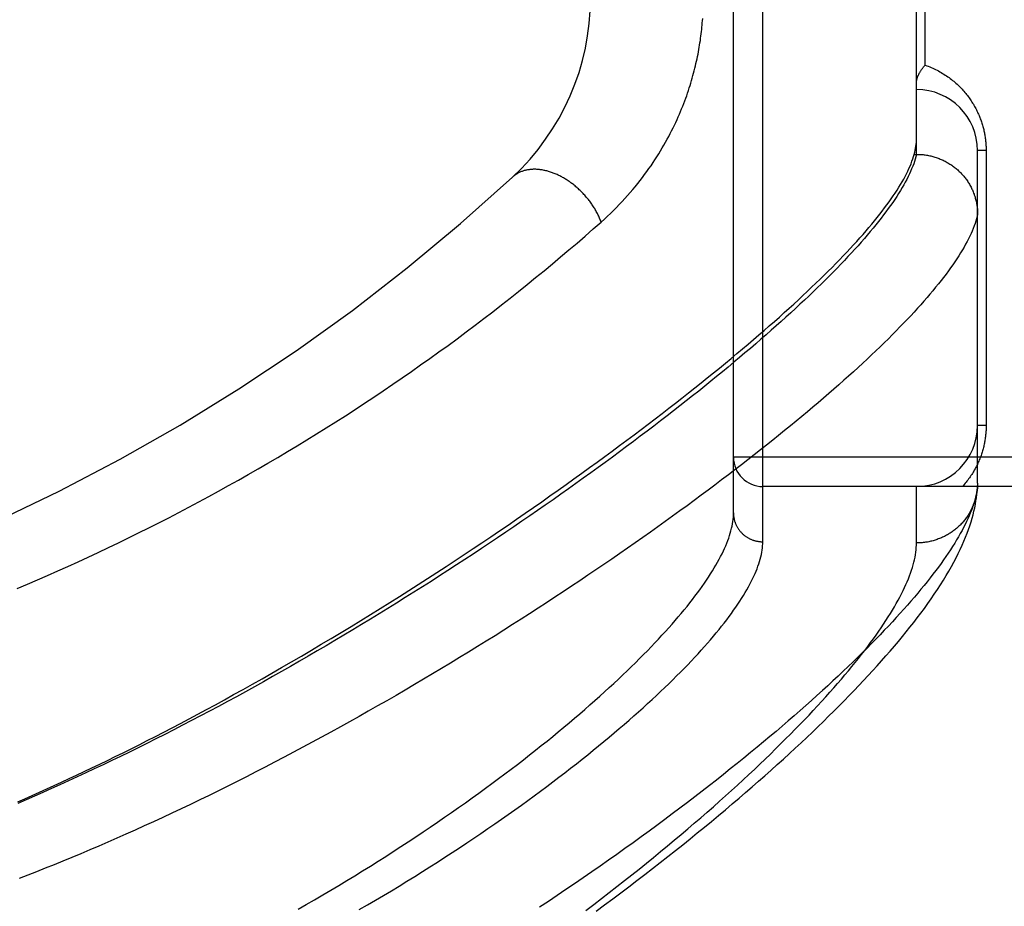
# Model space of a CAD drawing. Header units: inches. Extents: x 0 to 262, y 0 to 169.
# Tile 146 of 256: x 46.417 to 47.425, y 115.421 to 116.328. Entities that reach past the tile are written whole.
import ezdxf

# ---------------------------------------------------------------- set-up
doc = ezdxf.new("R2010")
doc.units = ezdxf.units.IN
doc.header["$LTSCALE"] = 14.384615
doc.header["$MEASUREMENT"] = 0
doc.linetypes.add('HIDDEN', pattern=[0.2, 0.1, -0.1])
for name, color, linetype in [('DEFAULT_2', 8, 'HIDDEN'), ('LEFTHAND_DOOR_ASSEMBLY', 7, 'CONTINUOUS'), ('SUBPANEL', 7, 'CONTINUOUS')]:
    doc.layers.add(name, color=color, linetype=linetype)

msp = doc.modelspace()

# ---------------------------------------------------------------- linework, layer by layer
at = {"layer": 'DEFAULT_2', "color": 8, "linetype": 'HIDDEN'}
msp.add_line((46.5887, 50.6735), (46.5887, 119.7775), dxfattribs=at)
at = {"layer": 'LEFTHAND_DOOR_ASSEMBLY', "color": 8, "linetype": 'HIDDEN'}
for p, q in [((47.1779, 115.794), (47.1779, 116.9071)), ((47.1479, 115.8234), (47.1479, 116.8777)), ((47.3354, 116.1905), (47.3354, 116.5106)), ((47.3442, 116.2818), (47.3442, 116.4193)), ((47.3979, 115.8539), (47.3979, 116.1943)), ((47.4067, 116.1943), (47.3979, 116.1943)), ((47.4067, 116.1943), (47.4067, 115.913)), ((47.333, 116.1905), (47.3354, 116.1905)), ((47.3354, 116.1905), (47.3366, 116.1905)), ((47.4067, 115.913), (47.3979, 115.913)), ((48.2399, 115.8805), (47.1479, 115.8805)), ((48.2399, 115.8505), (47.1779, 115.8505)), ((47.3354, 115.7927), (47.3354, 115.8505)), ((47.3979, 115.8539), (47.3979, 115.8515))]:
    msp.add_line(p, q, dxfattribs=at)
for points in [[(47.0124, 116.1212), (47.0157, 116.1242), (47.0189, 116.1271), (47.022, 116.1301), (47.0251, 116.1331), (47.0281, 116.1361), (47.031, 116.1391), (47.0339, 116.1421), (47.0367, 116.1452), (47.0394, 116.1482), (47.0421, 116.1513), (47.0448, 116.1544), (47.0473, 116.1574), (47.0498, 116.1605), (47.0522, 116.1636), (47.0546, 116.1667), (47.0569, 116.1697), (47.0592, 116.1728), (47.0613, 116.1759), (47.0635, 116.1789), (47.0655, 116.182), (47.0675, 116.185), (47.0695, 116.188), (47.0714, 116.191), (47.0732, 116.194), (47.075, 116.197), (47.0767, 116.2), (47.0784, 116.2029), (47.08, 116.2059), (47.0816, 116.2088), (47.0831, 116.2117), (47.0846, 116.2146), (47.086, 116.2175), (47.0874, 116.2203), (47.0888, 116.2232), (47.0901, 116.226), (47.0913, 116.2288), (47.0925, 116.2316), (47.0937, 116.2343), (47.0948, 116.2371), (47.0959, 116.2398), (47.097, 116.2425), (47.098, 116.2452), (47.099, 116.2479), (47.1, 116.2505), (47.1009, 116.2532), (47.1018, 116.2558), (47.1026, 116.2584), (47.1034, 116.261), (47.1042, 116.2635), (47.105, 116.2661), (47.1057, 116.2686), (47.1064, 116.2712), (47.1071, 116.2737), (47.1078, 116.2761), (47.1084, 116.2786), (47.109, 116.2811), (47.1095, 116.2835), (47.1101, 116.2859), (47.1106, 116.2883), (47.1111, 116.2907), (47.1116, 116.2931), (47.112, 116.2954), (47.1125, 116.2978), (47.1129, 116.3001), (47.1132, 116.3024), (47.1136, 116.3047), (47.114, 116.307), (47.1143, 116.3093), (47.1146, 116.3115), (47.1149, 116.3138), (47.1151, 116.3161), (47.1154, 116.3183), (47.1156, 116.3205), (47.1159, 116.3228), (47.116, 116.325), (47.1162, 116.3272), (47.1164, 116.3294)], [(47.3354, 116.2642), (47.3354, 116.2646), (47.3354, 116.265), (47.3355, 116.2654), (47.3355, 116.2659), (47.3356, 116.2663), (47.3357, 116.2667), (47.3358, 116.2672), (47.3359, 116.2677), (47.336, 116.2681), (47.3361, 116.2686), (47.3363, 116.2691), (47.3365, 116.2696), (47.3367, 116.2701), (47.3369, 116.2707), (47.3371, 116.2712), (47.3373, 116.2717), (47.3376, 116.2722), (47.3378, 116.2728), (47.3381, 116.2733), (47.3384, 116.2739), (47.3388, 116.2744), (47.3391, 116.275), (47.3394, 116.2756), (47.3398, 116.2761), (47.3402, 116.2767), (47.3406, 116.2773), (47.341, 116.2778), (47.3414, 116.2784), (47.3418, 116.279), (47.3423, 116.2795), (47.3427, 116.2801), (47.3432, 116.2807), (47.3437, 116.2812), (47.3442, 116.2818)], [(47.3442, 116.2818), (47.3458, 116.2812), (47.3474, 116.2806), (47.3489, 116.28), (47.3505, 116.2794), (47.352, 116.2787), (47.3535, 116.278), (47.355, 116.2773), (47.3565, 116.2766), (47.3579, 116.2758), (47.3593, 116.275), (47.3607, 116.2742), (47.3621, 116.2734), (47.3635, 116.2726), (47.3648, 116.2717), (47.3661, 116.2708), (47.3674, 116.2699), (47.3687, 116.269), (47.3699, 116.2681), (47.3712, 116.2672), (47.3723, 116.2662), (47.3735, 116.2653), (47.3747, 116.2643), (47.3758, 116.2633), (47.3769, 116.2623), (47.378, 116.2613), (47.379, 116.2603), (47.3801, 116.2592), (47.3811, 116.2582), (47.3821, 116.2571), (47.383, 116.2561), (47.384, 116.255), (47.3849, 116.2539), (47.3858, 116.2529), (47.3867, 116.2518), (47.3875, 116.2507), (47.3884, 116.2496), (47.3892, 116.2485), (47.39, 116.2474), (47.3907, 116.2463), (47.3915, 116.2452), (47.3922, 116.244), (47.3929, 116.2429), (47.3936, 116.2418), (47.3942, 116.2407), (47.3949, 116.2395), (47.3955, 116.2384), (47.3961, 116.2373), (47.3967, 116.2361), (47.3973, 116.235), (47.3978, 116.2338), (47.3983, 116.2327), (47.3989, 116.2316), (47.3994, 116.2304), (47.3998, 116.2293), (47.4003, 116.2281), (47.4007, 116.227), (47.4011, 116.2259), (47.4015, 116.2247), (47.4019, 116.2236), (47.4023, 116.2225), (47.4027, 116.2214), (47.403, 116.2202), (47.4033, 116.2191), (47.4036, 116.218), (47.4039, 116.2169), (47.4042, 116.2158), (47.4044, 116.2147), (47.4047, 116.2136), (47.4049, 116.2125), (47.4051, 116.2115), (47.4053, 116.2104), (47.4055, 116.2093), (47.4056, 116.2082), (47.4058, 116.2071), (47.4059, 116.2061), (47.4061, 116.205), (47.4062, 116.2039), (47.4063, 116.2029), (47.4064, 116.2018), (47.4065, 116.2007), (47.4065, 116.1997), (47.4066, 116.1986), (47.4066, 116.1975), (47.4067, 116.1965), (47.4067, 116.1954), (47.4067, 116.1943)], [(47.333, 116.1905), (47.3336, 116.1926), (47.3341, 116.1947), (47.3345, 116.1968), (47.3348, 116.1988), (47.3351, 116.2008), (47.3353, 116.2027), (47.3354, 116.2046), (47.3354, 116.2065)], [(46.4148, 115.5278), (46.4222, 115.531), (46.4296, 115.5343), (46.4371, 115.5376), (46.4446, 115.541), (46.4522, 115.5444), (46.4598, 115.5479), (46.4675, 115.5515), (46.4752, 115.5551), (46.483, 115.5587), (46.4909, 115.5625), (46.4988, 115.5663), (46.5067, 115.5701), (46.5147, 115.574), (46.5228, 115.578), (46.5309, 115.5821), (46.5391, 115.5862), (46.5474, 115.5904), (46.5558, 115.5947), (46.5644, 115.5991), (46.573, 115.6036), (46.5817, 115.6081), (46.5904, 115.6127), (46.5993, 115.6175), (46.6083, 115.6223), (46.6174, 115.6272), (46.6267, 115.6323), (46.636, 115.6375), (46.6456, 115.6427), (46.6552, 115.6482), (46.6651, 115.6537), (46.675, 115.6594), (46.6851, 115.6651), (46.6952, 115.671), (46.7054, 115.6769), (46.7156, 115.683), (46.7258, 115.689), (46.736, 115.6951), (46.7462, 115.7012), (46.7563, 115.7073), (46.7663, 115.7135), (46.7762, 115.7196), (46.7861, 115.7257), (46.796, 115.7319), (46.8057, 115.738), (46.8154, 115.7442), (46.8251, 115.7503), (46.8346, 115.7564), (46.8441, 115.7626), (46.8535, 115.7687), (46.8628, 115.7748), (46.8721, 115.7809), (46.8812, 115.787), (46.8903, 115.793), (46.8993, 115.7991), (46.9082, 115.8051), (46.9171, 115.8111), (46.9258, 115.8171), (46.9345, 115.8231), (46.943, 115.829), (46.9515, 115.8349), (46.9599, 115.8408), (46.9682, 115.8466), (46.9764, 115.8525), (46.9845, 115.8583), (46.9926, 115.864), (47.0005, 115.8698), (47.0084, 115.8755), (47.0161, 115.8812), (47.0238, 115.8868), (47.0313, 115.8924), (47.0388, 115.898), (47.0462, 115.9035), (47.0535, 115.909), (47.0607, 115.9144), (47.0678, 115.9199), (47.0748, 115.9252), (47.0817, 115.9306), (47.0885, 115.9359), (47.0952, 115.9411), (47.1018, 115.9464), (47.1084, 115.9515), (47.1148, 115.9567), (47.1211, 115.9618), (47.1274, 115.9668), (47.1335, 115.9718), (47.1396, 115.9768), (47.1455, 115.9817), (47.1514, 115.9866), (47.1572, 115.9914), (47.1628, 115.9962), (47.1684, 116.001), (47.1739, 116.0057), (47.1793, 116.0103), (47.1846, 116.0149), (47.1898, 116.0195), (47.1949, 116.024), (47.1999, 116.0285), (47.2048, 116.033), (47.2096, 116.0373), (47.2144, 116.0417), (47.219, 116.046), (47.2235, 116.0502), (47.228, 116.0545), (47.2324, 116.0586), (47.2366, 116.0627), (47.2408, 116.0668), (47.2449, 116.0708), (47.2489, 116.0748), (47.2528, 116.0788), (47.2566, 116.0826), (47.2603, 116.0865), (47.2639, 116.0903), (47.2674, 116.094), (47.2709, 116.0978), (47.2742, 116.1014), (47.2775, 116.105), (47.2806, 116.1086), (47.2837, 116.1121), (47.2867, 116.1156), (47.2896, 116.1191), (47.2924, 116.1224), (47.2951, 116.1258), (47.2977, 116.1291), (47.3003, 116.1323), (47.3027, 116.1356), (47.3051, 116.1387), (47.3073, 116.1418), (47.3095, 116.1449), (47.3116, 116.148), (47.3136, 116.1509), (47.3155, 116.1539), (47.3173, 116.1568), (47.3191, 116.1596), (47.3207, 116.1625), (47.3223, 116.1652), (47.3238, 116.1679), (47.3251, 116.1706), (47.3264, 116.1733), (47.3276, 116.1759), (47.3288, 116.1784), (47.3298, 116.1809), (47.3307, 116.1834), (47.3316, 116.1858), (47.3324, 116.1882), (47.333, 116.1905)], [(47.3354, 116.1905), (47.3348, 116.1881), (47.3341, 116.1857), (47.3333, 116.1833), (47.3325, 116.1808), (47.3315, 116.1783), (47.3304, 116.1757), (47.3293, 116.1731), (47.3281, 116.1704), (47.3268, 116.1677), (47.3254, 116.1649), (47.3239, 116.1621), (47.3223, 116.1593), (47.3206, 116.1564), (47.3189, 116.1535), (47.317, 116.1505), (47.3151, 116.1475), (47.3131, 116.1444), (47.311, 116.1413), (47.3088, 116.1382), (47.3065, 116.135), (47.3041, 116.1318), (47.3017, 116.1285), (47.2991, 116.1252), (47.2965, 116.1218), (47.2938, 116.1184), (47.2909, 116.1149), (47.288, 116.1114), (47.285, 116.1079), (47.282, 116.1043), (47.2788, 116.1007), (47.2755, 116.097), (47.2722, 116.0933), (47.2687, 116.0896), (47.2652, 116.0858), (47.2616, 116.0819), (47.2579, 116.0781), (47.2541, 116.0741), (47.2502, 116.0702), (47.2462, 116.0662), (47.2422, 116.0621), (47.238, 116.058), (47.2338, 116.0539), (47.2295, 116.0498), (47.2251, 116.0455), (47.2206, 116.0413), (47.216, 116.037), (47.2113, 116.0327), (47.2065, 116.0283), (47.2017, 116.0239), (47.1967, 116.0194), (47.1917, 116.0149), (47.1866, 116.0104), (47.1814, 116.0058), (47.1761, 116.0012), (47.1707, 115.9966), (47.1653, 115.9919), (47.1597, 115.9872), (47.1541, 115.9825), (47.1484, 115.9777), (47.1426, 115.9728), (47.1367, 115.968), (47.1307, 115.9631), (47.1246, 115.9582), (47.1185, 115.9532), (47.1123, 115.9482), (47.1059, 115.9432), (47.0996, 115.9381), (47.0931, 115.933), (47.0865, 115.9279), (47.0799, 115.9228), (47.0732, 115.9176), (47.0664, 115.9124), (47.0595, 115.9072), (47.0525, 115.9019), (47.0455, 115.8966), (47.0384, 115.8913), (47.0312, 115.886), (47.0239, 115.8806), (47.0166, 115.8752), (47.0092, 115.8698), (47.0017, 115.8644), (46.9941, 115.859), (46.9865, 115.8535), (46.9788, 115.848), (46.971, 115.8425), (46.9632, 115.837), (46.9552, 115.8315), (46.9473, 115.826), (46.9392, 115.8204), (46.9311, 115.8149), (46.923, 115.8093), (46.9147, 115.8037), (46.9064, 115.7981), (46.8981, 115.7925), (46.8897, 115.787), (46.8812, 115.7814), (46.8727, 115.7758), (46.8642, 115.7702), (46.8555, 115.7646), (46.8469, 115.759), (46.8382, 115.7534), (46.8294, 115.7479), (46.8206, 115.7423), (46.8118, 115.7368), (46.8029, 115.7312), (46.794, 115.7257), (46.785, 115.7202), (46.7761, 115.7147), (46.767, 115.7092), (46.758, 115.7038), (46.7489, 115.6983), (46.7398, 115.6929), (46.7307, 115.6875), (46.7216, 115.6822), (46.7124, 115.6769), (46.7033, 115.6716), (46.6941, 115.6663), (46.6849, 115.6611), (46.6757, 115.6559), (46.6665, 115.6507), (46.6573, 115.6456), (46.6481, 115.6405), (46.6388, 115.6354), (46.6296, 115.6304), (46.6204, 115.6255), (46.6112, 115.6206), (46.602, 115.6157), (46.5929, 115.6109), (46.5837, 115.6061), (46.5746, 115.6014), (46.5654, 115.5967), (46.5563, 115.5921), (46.5472, 115.5876), (46.5382, 115.5831), (46.5292, 115.5786), (46.5202, 115.5742), (46.5112, 115.5699), (46.5022, 115.5656), (46.4933, 115.5614), (46.4845, 115.5573), (46.4756, 115.5532), (46.4668, 115.5491), (46.4581, 115.5452), (46.4494, 115.5413), (46.4407, 115.5374), (46.4321, 115.5336), (46.4235, 115.5299), (46.4149, 115.5262)], [(47.3366, 116.1905), (47.3377, 116.1905), (47.3388, 116.1904), (47.3399, 116.1903), (47.3411, 116.1903), (47.3422, 116.1902), (47.3433, 116.19), (47.3444, 116.1899), (47.3455, 116.1897), (47.3467, 116.1895), (47.3478, 116.1893), (47.3489, 116.1891), (47.35, 116.1888), (47.3511, 116.1886), (47.3521, 116.1883), (47.3532, 116.188), (47.3543, 116.1876), (47.3554, 116.1873), (47.3564, 116.1869), (47.3575, 116.1866), (47.3586, 116.1862), (47.3596, 116.1857), (47.3606, 116.1853), (47.3617, 116.1848), (47.3627, 116.1844), (47.3637, 116.1839), (47.3647, 116.1834), (47.3657, 116.1829), (47.3667, 116.1823), (47.3676, 116.1817), (47.3686, 116.1812), (47.3696, 116.1806), (47.3705, 116.18), (47.3714, 116.1793), (47.3723, 116.1787), (47.3732, 116.178), (47.3741, 116.1774), (47.375, 116.1767), (47.3759, 116.176), (47.3767, 116.1752), (47.3776, 116.1745), (47.3784, 116.1737), (47.3792, 116.173), (47.38, 116.1722), (47.3808, 116.1714), (47.3816, 116.1706), (47.3823, 116.1698), (47.3831, 116.1689), (47.3838, 116.1681), (47.3845, 116.1672), (47.3852, 116.1663), (47.3859, 116.1655), (47.3865, 116.1646), (47.3871, 116.1637), (47.3878, 116.1627), (47.3884, 116.1618), (47.389, 116.1609), (47.3895, 116.1599), (47.3901, 116.1589), (47.3906, 116.158), (47.3912, 116.157), (47.3917, 116.156), (47.3921, 116.155), (47.3926, 116.154), (47.3931, 116.153), (47.3935, 116.152), (47.3939, 116.1509), (47.3943, 116.1499), (47.3946, 116.1489), (47.395, 116.1478), (47.3953, 116.1467), (47.3956, 116.1457), (47.3959, 116.1446), (47.3962, 116.1435), (47.3965, 116.1425), (47.3967, 116.1414), (47.3969, 116.1403), (47.3971, 116.1392), (47.3973, 116.1381), (47.3974, 116.137), (47.3976, 116.1359), (47.3977, 116.1348), (47.3978, 116.1337), (47.3978, 116.1326), (47.3979, 116.1315), (47.3979, 116.1304), (47.3979, 116.1293)], [(47.0124, 116.1212), (47.012, 116.1222), (47.0116, 116.1232), (47.0112, 116.1242), (47.0108, 116.1252), (47.0104, 116.1262), (47.0099, 116.1271), (47.0094, 116.1281), (47.009, 116.1291), (47.0085, 116.1301), (47.008, 116.1311), (47.0074, 116.132), (47.0069, 116.133), (47.0063, 116.134), (47.0058, 116.1349), (47.0052, 116.1359), (47.0046, 116.1368), (47.004, 116.1378), (47.0033, 116.1387), (47.0027, 116.1396), (47.002, 116.1406), (47.0014, 116.1415), (47.0007, 116.1424), (47, 116.1433), (46.9993, 116.1442), (46.9986, 116.1451), (46.9979, 116.146), (46.9971, 116.1468), (46.9964, 116.1477), (46.9956, 116.1486), (46.9948, 116.1494), (46.9941, 116.1503), (46.9933, 116.1511), (46.9925, 116.1519), (46.9917, 116.1527), (46.9908, 116.1535), (46.99, 116.1543), (46.9892, 116.1551), (46.9883, 116.1558), (46.9875, 116.1566), (46.9866, 116.1573), (46.9857, 116.1581), (46.9849, 116.1588), (46.984, 116.1595), (46.9831, 116.1602), (46.9822, 116.1608), (46.9813, 116.1615), (46.9804, 116.1622), (46.9795, 116.1628), (46.9786, 116.1634), (46.9776, 116.164), (46.9767, 116.1646), (46.9758, 116.1652), (46.9748, 116.1658), (46.9739, 116.1663), (46.9729, 116.1669), (46.972, 116.1674), (46.9711, 116.1679), (46.9701, 116.1684), (46.9691, 116.1688), (46.9682, 116.1693), (46.9672, 116.1697), (46.9663, 116.1702), (46.9653, 116.1706), (46.9644, 116.171), (46.9634, 116.1713), (46.9624, 116.1717), (46.9615, 116.172), (46.9605, 116.1724), (46.9596, 116.1727), (46.9586, 116.173), (46.9577, 116.1732), (46.9567, 116.1735), (46.9558, 116.1737), (46.9548, 116.1739), (46.9539, 116.1741), (46.9529, 116.1743), (46.952, 116.1745), (46.9511, 116.1746), (46.9501, 116.1748), (46.9492, 116.1749), (46.9483, 116.175), (46.9474, 116.1751), (46.9465, 116.1751), (46.9456, 116.1752), (46.9447, 116.1752), (46.9438, 116.1752), (46.9429, 116.1752), (46.942, 116.1751), (46.9411, 116.1751), (46.9403, 116.175), (46.9394, 116.1749), (46.9386, 116.1748), (46.9378, 116.1747), (46.9369, 116.1746), (46.9361, 116.1744), (46.9353, 116.1742), (46.9345, 116.174), (46.9337, 116.1738), (46.9329, 116.1736), (46.9322, 116.1733), (46.9314, 116.1731), (46.9307, 116.1728), (46.9299, 116.1725), (46.9292, 116.1722), (46.9285, 116.1719), (46.9278, 116.1715), (46.9271, 116.1711), (46.9264, 116.1707), (46.9258, 116.1703), (46.9251, 116.1699), (46.9245, 116.1695), (46.9238, 116.169), (46.9232, 116.1686), (46.9226, 116.1681), (46.9221, 116.1676), (46.9215, 116.1671)], [(47.3979, 116.1293), (47.3974, 116.127), (47.3968, 116.1246), (47.3961, 116.1222), (47.3953, 116.1197), (47.3944, 116.1172), (47.3934, 116.1146), (47.3923, 116.112), (47.3912, 116.1094), (47.39, 116.1067), (47.3886, 116.104), (47.3872, 116.1012), (47.3857, 116.0984), (47.3841, 116.0955), (47.3824, 116.0926), (47.3806, 116.0897), (47.3787, 116.0867), (47.3768, 116.0836), (47.3747, 116.0806), (47.3726, 116.0774), (47.3703, 116.0743), (47.368, 116.0711), (47.3656, 116.0678), (47.3631, 116.0645), (47.3605, 116.0612), (47.3578, 116.0578), (47.355, 116.0544), (47.3522, 116.0509), (47.3492, 116.0474), (47.3462, 116.0438), (47.343, 116.0402), (47.3398, 116.0365), (47.3364, 116.0329), (47.333, 116.0291), (47.3295, 116.0253), (47.3259, 116.0215), (47.3222, 116.0177), (47.3184, 116.0138), (47.3146, 116.0098), (47.3106, 116.0058), (47.3066, 116.0018), (47.3024, 115.9977), (47.2982, 115.9936), (47.2938, 115.9894), (47.2894, 115.9852), (47.2849, 115.981), (47.2803, 115.9767), (47.2756, 115.9724), (47.2708, 115.968), (47.2659, 115.9636), (47.261, 115.9592), (47.2559, 115.9547), (47.2507, 115.9502), (47.2455, 115.9456), (47.2402, 115.941), (47.2347, 115.9363), (47.2292, 115.9317), (47.2236, 115.927), (47.2179, 115.9222), (47.2121, 115.9174), (47.2063, 115.9126), (47.2003, 115.9077), (47.1942, 115.9028), (47.1881, 115.8979), (47.1819, 115.8929), (47.1756, 115.8879), (47.1691, 115.8829), (47.1627, 115.8778), (47.1561, 115.8727), (47.1494, 115.8676), (47.1427, 115.8624), (47.1358, 115.8572), (47.1289, 115.852), (47.1219, 115.8468), (47.1148, 115.8415), (47.1076, 115.8362), (47.1004, 115.8308), (47.093, 115.8255), (47.0856, 115.8201), (47.0781, 115.8147), (47.0705, 115.8093), (47.0628, 115.8038), (47.0551, 115.7984), (47.0473, 115.7929), (47.0394, 115.7874), (47.0314, 115.7819), (47.0234, 115.7763), (47.0153, 115.7708), (47.0071, 115.7652), (46.9988, 115.7596), (46.9905, 115.754), (46.9821, 115.7484), (46.9736, 115.7428), (46.9651, 115.7372), (46.9565, 115.7316), (46.9479, 115.726), (46.9391, 115.7203), (46.9304, 115.7147), (46.9215, 115.7091), (46.9126, 115.7035), (46.9037, 115.6978), (46.8947, 115.6922), (46.8856, 115.6866), (46.8765, 115.681), (46.8674, 115.6754), (46.8582, 115.6698), (46.849, 115.6643), (46.8397, 115.6587), (46.8304, 115.6532), (46.8211, 115.6477), (46.8117, 115.6422), (46.8023, 115.6367), (46.7928, 115.6313), (46.7834, 115.6259), (46.7739, 115.6205), (46.7644, 115.6151), (46.7548, 115.6098), (46.7453, 115.6044), (46.7357, 115.5992), (46.7261, 115.5939), (46.7165, 115.5887), (46.7069, 115.5836), (46.6973, 115.5785), (46.6877, 115.5734), (46.678, 115.5683), (46.6684, 115.5634), (46.6588, 115.5584), (46.6492, 115.5535), (46.6396, 115.5487), (46.63, 115.5439), (46.6204, 115.5391), (46.6108, 115.5344), (46.6013, 115.5298), (46.5917, 115.5252), (46.5822, 115.5206), (46.5727, 115.5162), (46.5633, 115.5117), (46.5538, 115.5074), (46.5444, 115.5031), (46.535, 115.4988), (46.5257, 115.4946), (46.5163, 115.4905), (46.5071, 115.4865), (46.4978, 115.4824), (46.4886, 115.4785), (46.4794, 115.4746), (46.4703, 115.4708), (46.4612, 115.4671), (46.4521, 115.4634), (46.4431, 115.4598), (46.4341, 115.4562), (46.4252, 115.4527), (46.4163, 115.4493)], [(46.4142, 115.7461), (46.4247, 115.7505), (46.4351, 115.755), (46.4455, 115.7595), (46.4559, 115.7641), (46.4663, 115.7688), (46.4767, 115.7735), (46.487, 115.7783), (46.4974, 115.7831), (46.5078, 115.788), (46.5181, 115.7929), (46.5284, 115.7979), (46.5387, 115.803), (46.549, 115.8082), (46.5593, 115.8133), (46.5696, 115.8186), (46.5798, 115.8239), (46.59, 115.8293), (46.6003, 115.8347), (46.6105, 115.8402), (46.6206, 115.8457), (46.6308, 115.8514), (46.6409, 115.857), (46.651, 115.8627), (46.6611, 115.8685), (46.6711, 115.8744), (46.6812, 115.8802), (46.6912, 115.8862), (46.7011, 115.8922), (46.7111, 115.8983), (46.721, 115.9044), (46.7309, 115.9105), (46.7407, 115.9167), (46.7505, 115.923), (46.7603, 115.9293), (46.77, 115.9357), (46.7797, 115.9421), (46.7893, 115.9486), (46.7989, 115.9551), (46.8085, 115.9616), (46.818, 115.9682), (46.8275, 115.9749), (46.8369, 115.9816), (46.8463, 115.9883), (46.8556, 115.995), (46.8648, 116.0018), (46.874, 116.0087), (46.8832, 116.0155), (46.8922, 116.0224), (46.9013, 116.0293), (46.9102, 116.0363), (46.9191, 116.0432), (46.9279, 116.0502), (46.9367, 116.0572), (46.9453, 116.0643), (46.9539, 116.0713), (46.9625, 116.0784), (46.9709, 116.0855), (46.9794, 116.0926), (46.9877, 116.0997), (46.996, 116.1069), (47.0043, 116.1141), (47.0124, 116.1212)], [(47.4067, 115.913), (47.4067, 115.912), (47.4067, 115.9109), (47.4066, 115.9099), (47.4066, 115.9088), (47.4066, 115.9077), (47.4065, 115.9067), (47.4064, 115.9056), (47.4063, 115.9045), (47.4062, 115.9035), (47.4061, 115.9024), (47.406, 115.9013), (47.4058, 115.9002), (47.4057, 115.8992), (47.4055, 115.8981), (47.4053, 115.897), (47.4051, 115.8959), (47.4049, 115.8948), (47.4047, 115.8937), (47.4044, 115.8926), (47.4042, 115.8915), (47.4039, 115.8904), (47.4036, 115.8892), (47.4033, 115.8881), (47.403, 115.887), (47.4026, 115.8858), (47.4023, 115.8847), (47.4019, 115.8836), (47.4015, 115.8824), (47.4011, 115.8813), (47.4006, 115.8801), (47.4002, 115.8789), (47.3997, 115.8778), (47.3992, 115.8766), (47.3987, 115.8755), (47.3982, 115.8743), (47.3977, 115.8731), (47.3971, 115.872), (47.3965, 115.8708), (47.3959, 115.8697), (47.3953, 115.8685), (47.3946, 115.8674), (47.394, 115.8662), (47.3933, 115.8651), (47.3926, 115.8639), (47.3919, 115.8628), (47.3911, 115.8617), (47.3903, 115.8605), (47.3896, 115.8594), (47.3887, 115.8583), (47.3879, 115.8571), (47.387, 115.856), (47.3862, 115.8549), (47.3853, 115.8538), (47.3843, 115.8527), (47.3834, 115.8516), (47.3824, 115.8505)], [(47.3979, 115.8539), (47.3978, 115.8516), (47.3976, 115.8493), (47.3972, 115.8469), (47.3968, 115.8445), (47.3964, 115.842), (47.3958, 115.8395), (47.3951, 115.8369), (47.3944, 115.8343), (47.3935, 115.8316), (47.3926, 115.8289), (47.3916, 115.8261), (47.3905, 115.8233), (47.3893, 115.8204), (47.388, 115.8175), (47.3866, 115.8146), (47.3852, 115.8116), (47.3836, 115.8085), (47.382, 115.8054), (47.3802, 115.8023), (47.3784, 115.7991), (47.3765, 115.7958), (47.3745, 115.7925), (47.3724, 115.7892), (47.3702, 115.7858), (47.3679, 115.7824), (47.3655, 115.7789), (47.363, 115.7753), (47.3605, 115.7717), (47.3578, 115.7681), (47.3551, 115.7644), (47.3522, 115.7607), (47.3493, 115.7569), (47.3463, 115.7531), (47.3431, 115.7492), (47.3399, 115.7453), (47.3366, 115.7413), (47.3332, 115.7373), (47.3297, 115.7332), (47.3261, 115.7291), (47.3224, 115.7249), (47.3186, 115.7207), (47.3147, 115.7164), (47.3107, 115.7121), (47.3066, 115.7077), (47.3024, 115.7033), (47.2981, 115.6988), (47.2938, 115.6943), (47.2893, 115.6897), (47.2847, 115.6851), (47.28, 115.6805), (47.2752, 115.6758), (47.2704, 115.671), (47.2654, 115.6662), (47.2603, 115.6614), (47.2551, 115.6565), (47.2498, 115.6516), (47.2445, 115.6466), (47.239, 115.6416), (47.2334, 115.6365), (47.2277, 115.6314), (47.2219, 115.6263), (47.2161, 115.6211), (47.2101, 115.6159), (47.204, 115.6106), (47.1978, 115.6053), (47.1915, 115.5999), (47.1851, 115.5945), (47.1786, 115.5891), (47.1721, 115.5836), (47.1654, 115.5781), (47.1586, 115.5726), (47.1517, 115.567), (47.1447, 115.5614), (47.1376, 115.5557), (47.1305, 115.5501), (47.1232, 115.5444), (47.1158, 115.5386), (47.1083, 115.5329), (47.1008, 115.5271), (47.0931, 115.5213), (47.0853, 115.5154), (47.0775, 115.5096), (47.0695, 115.5037), (47.0615, 115.4978), (47.0534, 115.4918), (47.0452, 115.4859), (47.0368, 115.4799), (47.0285, 115.474), (47.02, 115.468), (47.0114, 115.462), (47.0027, 115.456), (46.994, 115.45), (46.9852, 115.4439), (46.9763, 115.4379), (46.9673, 115.4319), (46.9583, 115.4259), (46.9491, 115.4198)], [(47.0073, 115.416), (47.0158, 115.4223), (47.0242, 115.4285), (47.0326, 115.4347), (47.0408, 115.4409), (47.0489, 115.4471), (47.057, 115.4533), (47.065, 115.4594), (47.0729, 115.4655), (47.0807, 115.4717), (47.0884, 115.4778), (47.096, 115.4838), (47.1035, 115.4899), (47.1109, 115.4959), (47.1183, 115.5019), (47.1255, 115.5078), (47.1327, 115.5138), (47.1397, 115.5197), (47.1467, 115.5256), (47.1536, 115.5314), (47.1604, 115.5373), (47.167, 115.5431), (47.1736, 115.5488), (47.1801, 115.5545), (47.1865, 115.5602), (47.1928, 115.5659), (47.1991, 115.5715), (47.2052, 115.5771), (47.2112, 115.5827), (47.2171, 115.5882), (47.223, 115.5937), (47.2287, 115.5992), (47.2344, 115.6046), (47.24, 115.61), (47.2454, 115.6153), (47.2508, 115.6207), (47.2561, 115.626), (47.2613, 115.6312), (47.2664, 115.6365), (47.2714, 115.6416), (47.2764, 115.6468), (47.2812, 115.6519), (47.286, 115.657), (47.2906, 115.6621), (47.2952, 115.6671), (47.2997, 115.6722), (47.3041, 115.6772), (47.3084, 115.6821), (47.3127, 115.6871), (47.3168, 115.692), (47.3209, 115.6969), (47.3248, 115.7017), (47.3287, 115.7066), (47.3325, 115.7114), (47.3362, 115.7162), (47.3399, 115.721), (47.3434, 115.7258), (47.3469, 115.7306), (47.3503, 115.7355), (47.3536, 115.7403), (47.3568, 115.7451), (47.3599, 115.7498), (47.3629, 115.7546), (47.3658, 115.7593), (47.3685, 115.764), (47.3711, 115.7685), (47.3736, 115.7731), (47.3759, 115.7775), (47.3781, 115.7819), (47.3802, 115.7862), (47.3822, 115.7904), (47.384, 115.7945), (47.3857, 115.7986), (47.3872, 115.8026), (47.3887, 115.8065), (47.39, 115.8104), (47.3912, 115.8142), (47.3923, 115.818), (47.3933, 115.8216), (47.3942, 115.8252), (47.395, 115.8288), (47.3957, 115.8323), (47.3963, 115.8357), (47.3968, 115.839), (47.3972, 115.8423), (47.3975, 115.8455), (47.3977, 115.8486), (47.3979, 115.8515)], [(47.3978, 115.8506), (47.3977, 115.8495), (47.3977, 115.8483), (47.3975, 115.8472), (47.3974, 115.8461), (47.3973, 115.845), (47.3971, 115.8439), (47.3969, 115.8428), (47.3967, 115.8417), (47.3964, 115.8406), (47.3962, 115.8395), (47.3959, 115.8384), (47.3956, 115.8374), (47.3953, 115.8363), (47.3949, 115.8352), (47.3946, 115.8342), (47.3942, 115.8331), (47.3938, 115.8321), (47.3934, 115.831), (47.3929, 115.83), (47.3925, 115.829), (47.392, 115.8279), (47.3915, 115.8269), (47.391, 115.8259), (47.3905, 115.8249), (47.3899, 115.824), (47.3894, 115.823), (47.3888, 115.822), (47.3882, 115.8211), (47.3875, 115.8202), (47.3869, 115.8192), (47.3862, 115.8183), (47.3856, 115.8174), (47.3849, 115.8165), (47.3842, 115.8156), (47.3835, 115.8148), (47.3827, 115.8139), (47.382, 115.8131), (47.3812, 115.8123), (47.3804, 115.8114), (47.3796, 115.8106), (47.3788, 115.8099), (47.378, 115.8091), (47.3771, 115.8083), (47.3763, 115.8076), (47.3754, 115.8069), (47.3745, 115.8062), (47.3736, 115.8055), (47.3727, 115.8048), (47.3718, 115.8041), (47.3708, 115.8035), (47.3699, 115.8029), (47.3689, 115.8023), (47.368, 115.8017), (47.367, 115.8011), (47.366, 115.8006), (47.365, 115.8), (47.364, 115.7995), (47.363, 115.799), (47.3619, 115.7985), (47.3609, 115.798), (47.3599, 115.7976), (47.3588, 115.7972), (47.3577, 115.7968), (47.3567, 115.7964), (47.3556, 115.796), (47.3545, 115.7956), (47.3534, 115.7953), (47.3523, 115.795), (47.3512, 115.7947), (47.3501, 115.7944), (47.349, 115.7942), (47.3479, 115.794), (47.3468, 115.7937), (47.3456, 115.7935), (47.3445, 115.7934), (47.3434, 115.7932), (47.3423, 115.7931), (47.3411, 115.793), (47.34, 115.7929), (47.3388, 115.7928), (47.3377, 115.7928), (47.3366, 115.7927), (47.3354, 115.7927)], [(46.702, 115.418), (46.7104, 115.4228), (46.7188, 115.4276), (46.7272, 115.4325), (46.7355, 115.4374), (46.7437, 115.4422), (46.7518, 115.4472), (46.76, 115.4521), (46.768, 115.457), (46.776, 115.462), (46.7839, 115.467), (46.7918, 115.4719), (46.7995, 115.4769), (46.8073, 115.4819), (46.8149, 115.4869), (46.8225, 115.4919), (46.83, 115.4969), (46.8374, 115.5019), (46.8447, 115.5069), (46.852, 115.5119), (46.8592, 115.5168), (46.8663, 115.5218), (46.8733, 115.5268), (46.8803, 115.5318), (46.8872, 115.5367), (46.8939, 115.5416), (46.9006, 115.5466), (46.9072, 115.5515), (46.9138, 115.5564), (46.9202, 115.5612), (46.9266, 115.5661), (46.9328, 115.5709), (46.939, 115.5757), (46.9451, 115.5805), (46.9511, 115.5853), (46.957, 115.59), (46.9628, 115.5947), (46.9685, 115.5994), (46.9741, 115.6041), (46.9797, 115.6087), (46.9851, 115.6133), (46.9905, 115.6179), (46.9958, 115.6224), (47.0009, 115.627), (47.006, 115.6314), (47.011, 115.6359), (47.0159, 115.6403), (47.0207, 115.6447), (47.0254, 115.649), (47.03, 115.6533), (47.0345, 115.6576), (47.039, 115.6618), (47.0433, 115.666), (47.0476, 115.6702), (47.0517, 115.6743), (47.0558, 115.6784), (47.0598, 115.6824), (47.0636, 115.6864), (47.0674, 115.6904), (47.0711, 115.6943), (47.0747, 115.6982), (47.0782, 115.702), (47.0817, 115.7058), (47.085, 115.7096), (47.0883, 115.7133), (47.0914, 115.717), (47.0945, 115.7206), (47.0975, 115.7242), (47.1004, 115.7278), (47.1032, 115.7313), (47.1059, 115.7348), (47.1085, 115.7382), (47.111, 115.7416), (47.1135, 115.7449), (47.1159, 115.7482), (47.1181, 115.7515), (47.1203, 115.7547), (47.1224, 115.7578), (47.1245, 115.761), (47.1264, 115.7641), (47.1282, 115.7671), (47.13, 115.7701), (47.1317, 115.7731), (47.1333, 115.776), (47.1348, 115.7789), (47.1362, 115.7817), (47.1376, 115.7845), (47.1388, 115.7872), (47.14, 115.7899), (47.1411, 115.7926), (47.1421, 115.7952), (47.143, 115.7978), (47.1439, 115.8003), (47.1447, 115.8028), (47.1453, 115.8053), (47.146, 115.8077), (47.1465, 115.81), (47.1469, 115.8124), (47.1473, 115.8146), (47.1476, 115.8169), (47.1478, 115.8191), (47.1479, 115.8212), (47.1479, 115.8234)], [(47.1479, 115.8234), (47.1479, 115.8227), (47.1479, 115.8221), (47.148, 115.8214), (47.148, 115.8208), (47.1481, 115.8202), (47.1482, 115.8195), (47.1483, 115.8189), (47.1484, 115.8183), (47.1485, 115.8176), (47.1486, 115.817), (47.1488, 115.8164), (47.1489, 115.8157), (47.1491, 115.8151), (47.1493, 115.8145), (47.1495, 115.8139), (47.1497, 115.8133), (47.15, 115.8127), (47.1502, 115.8121), (47.1505, 115.8115), (47.1507, 115.8109), (47.151, 115.8104), (47.1513, 115.8098), (47.1516, 115.8092), (47.1519, 115.8087), (47.1523, 115.8081), (47.1526, 115.8076), (47.153, 115.807), (47.1533, 115.8065), (47.1537, 115.806), (47.1541, 115.8055), (47.1545, 115.805), (47.1549, 115.8045), (47.1554, 115.804), (47.1558, 115.8035), (47.1562, 115.803), (47.1567, 115.8026), (47.1572, 115.8021), (47.1576, 115.8017), (47.1581, 115.8013), (47.1586, 115.8008), (47.1591, 115.8004), (47.1597, 115.8), (47.1602, 115.7997), (47.1607, 115.7993), (47.1612, 115.7989), (47.1618, 115.7986), (47.1624, 115.7982), (47.1629, 115.7979), (47.1635, 115.7976), (47.1641, 115.7973), (47.1646, 115.797), (47.1652, 115.7967), (47.1658, 115.7965), (47.1664, 115.7962), (47.167, 115.796), (47.1677, 115.7957), (47.1683, 115.7955), (47.1689, 115.7953), (47.1695, 115.7951), (47.1702, 115.795), (47.1708, 115.7948), (47.1714, 115.7947), (47.1721, 115.7945), (47.1727, 115.7944), (47.1734, 115.7943), (47.174, 115.7942), (47.1747, 115.7941), (47.1753, 115.7941), (47.176, 115.794), (47.1766, 115.794), (47.1773, 115.794), (47.1779, 115.794)], [(46.7647, 115.4174), (46.773, 115.4222), (46.7813, 115.427), (46.7894, 115.4319), (46.7975, 115.4368), (46.8056, 115.4416), (46.8135, 115.4465), (46.8215, 115.4514), (46.8293, 115.4563), (46.837, 115.4612), (46.8447, 115.4661), (46.8523, 115.471), (46.8599, 115.4759), (46.8673, 115.4808), (46.8747, 115.4857), (46.882, 115.4905), (46.8892, 115.4954), (46.8963, 115.5003), (46.9034, 115.5051), (46.9103, 115.51), (46.9172, 115.5148), (46.924, 115.5196), (46.9307, 115.5244), (46.9373, 115.5292), (46.9438, 115.534), (46.9503, 115.5387), (46.9566, 115.5435), (46.9629, 115.5482), (46.9691, 115.5529), (46.9752, 115.5575), (46.9811, 115.5622), (46.9871, 115.5668), (46.9929, 115.5714), (46.9986, 115.5759), (47.0042, 115.5805), (47.0097, 115.585), (47.0152, 115.5894), (47.0205, 115.5939), (47.0258, 115.5983), (47.031, 115.6027), (47.036, 115.607), (47.041, 115.6114), (47.0459, 115.6157), (47.0507, 115.6199), (47.0554, 115.6241), (47.06, 115.6283), (47.0645, 115.6325), (47.069, 115.6366), (47.0733, 115.6407), (47.0775, 115.6447), (47.0817, 115.6487), (47.0857, 115.6527), (47.0897, 115.6566), (47.0936, 115.6605), (47.0974, 115.6643), (47.1011, 115.6681), (47.1047, 115.6719), (47.1082, 115.6757), (47.1116, 115.6794), (47.115, 115.683), (47.1182, 115.6866), (47.1214, 115.6902), (47.1244, 115.6937), (47.1274, 115.6972), (47.1303, 115.7007), (47.1331, 115.7041), (47.1358, 115.7075), (47.1384, 115.7108), (47.141, 115.7141), (47.1434, 115.7174), (47.1458, 115.7206), (47.1481, 115.7238), (47.1503, 115.7269), (47.1524, 115.73), (47.1544, 115.733), (47.1563, 115.736), (47.1582, 115.739), (47.16, 115.7419), (47.1616, 115.7448), (47.1632, 115.7477), (47.1648, 115.7505), (47.1662, 115.7532), (47.1675, 115.7559), (47.1688, 115.7586), (47.17, 115.7613), (47.1711, 115.7639), (47.1721, 115.7664), (47.173, 115.7689), (47.1739, 115.7714), (47.1746, 115.7738), (47.1753, 115.7762), (47.1759, 115.7786), (47.1765, 115.7809), (47.1769, 115.7832), (47.1773, 115.7854), (47.1776, 115.7876), (47.1778, 115.7898), (47.1779, 115.7919), (47.1779, 115.794)], [(46.9968, 115.4167), (47.0049, 115.4228), (47.0129, 115.4289), (47.0207, 115.435), (47.0285, 115.441), (47.0362, 115.4471), (47.0438, 115.4531), (47.0513, 115.459), (47.0587, 115.465), (47.066, 115.4709), (47.0732, 115.4768), (47.0803, 115.4827), (47.0873, 115.4885), (47.0942, 115.4943), (47.1011, 115.5001), (47.1078, 115.5058), (47.1144, 115.5115), (47.1209, 115.5172), (47.1273, 115.5228), (47.1336, 115.5284), (47.1398, 115.5339), (47.1459, 115.5394), (47.1519, 115.5449), (47.1578, 115.5503), (47.1636, 115.5557), (47.1693, 115.561), (47.1749, 115.5663), (47.1804, 115.5716), (47.1858, 115.5767), (47.191, 115.5819), (47.1962, 115.587), (47.2013, 115.5921), (47.2063, 115.5971), (47.2112, 115.602), (47.216, 115.6069), (47.2207, 115.6118), (47.2253, 115.6166), (47.2297, 115.6214), (47.2341, 115.6261), (47.2384, 115.6308), (47.2426, 115.6354), (47.2467, 115.6399), (47.2507, 115.6444), (47.2546, 115.6489), (47.2584, 115.6533), (47.2621, 115.6577), (47.2657, 115.662), (47.2693, 115.6663), (47.2727, 115.6705), (47.276, 115.6746), (47.2792, 115.6787), (47.2824, 115.6828), (47.2854, 115.6868), (47.2884, 115.6907), (47.2912, 115.6946), (47.294, 115.6985), (47.2967, 115.7023), (47.2992, 115.706), (47.3017, 115.7097), (47.3041, 115.7134), (47.3064, 115.717), (47.3086, 115.7205), (47.3108, 115.724), (47.3128, 115.7274), (47.3147, 115.7308), (47.3166, 115.7342), (47.3184, 115.7374), (47.32, 115.7407), (47.3216, 115.7439), (47.3231, 115.747), (47.3245, 115.7501), (47.3259, 115.7531), (47.3271, 115.7561), (47.3283, 115.759), (47.3293, 115.7619), (47.3303, 115.7648), (47.3312, 115.7675), (47.332, 115.7703), (47.3327, 115.773), (47.3334, 115.7756), (47.3339, 115.7782), (47.3344, 115.7807), (47.3347, 115.7832), (47.335, 115.7857), (47.3352, 115.7881), (47.3354, 115.7904), (47.3354, 115.7927)]]:
    msp.add_lwpolyline(points, dxfattribs=at)
for centre, radius, start, end in [((46.7516, 116.3505), 0.25, 312.7959, 47.2041), ((47.3354, 116.1943), 0.0625, 0, 90), ((45.5627, 117.6346), 2, 280.3342, 312.7959), ((47.3354, 115.913), 0.0625, 270, 360), ((47.1779, 115.8805), 0.03, 180, 270)]:
    msp.add_arc(centre, radius, start, end, dxfattribs=at)
at = {"layer": 'SUBPANEL', "color": 8, "linetype": 'HIDDEN'}
for p, q in [((46.8699, 53.2568), (46.8699, 117.1943)), ((46.9949, 53.2568), (46.9949, 117.1943))]:
    msp.add_line(p, q, dxfattribs=at)

doc.saveas('drawing.dxf')
